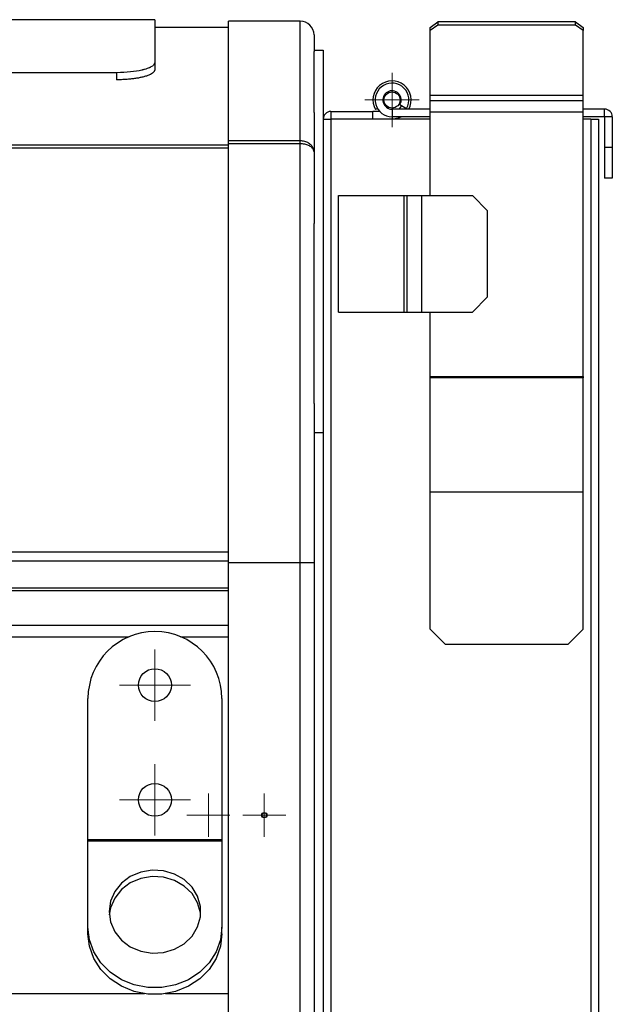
# Model space of a CAD drawing. Header units: millimetres. Extents: x 87 to 346, y 25 to 261.
# Tile 11 of 12: x 331 to 346, y 200 to 225. Entities that reach past the tile are written whole.
import ezdxf

# ---------------------------------------------------------------- set-up
doc = ezdxf.new("R2010")
doc.units = ezdxf.units.MM

# ---------------------------------------------------------------- blocks, each defined once
blk = doc.blocks.new('SW_CENTERMARKSYMBOL_2')
at = {"color": 0, "linetype": 'Continuous', "lineweight": 18}
for p, q in [((0, 0.5), (0, 0.93)), ((0, 0), (0, 0.5)), ((-0.5, 0), (-0.93, 0)), ((0, 0), (-0.5, 0)), ((0, 0), (0, -0.5)), ((0, 0), (0.5, 0)), ((0.5, 0), (0.93, 0)), ((0, -0.5), (0, -0.93))]:
    blk.add_line(p, q, dxfattribs=at)
blk = doc.blocks.new('SW_CENTERMARKSYMBOL_3')
at = {"color": 0, "linetype": 'Continuous', "lineweight": 18}
for p, q in [((0, 0.5), (0, 0.93)), ((0, 0), (0, 0.5)), ((-0.5, 0), (-0.93, 0)), ((0, 0), (-0.5, 0)), ((0, 0), (0, -0.5)), ((0, 0), (0.5, 0)), ((0.5, 0), (0.93, 0)), ((0, -0.5), (0, -0.93))]:
    blk.add_line(p, q, dxfattribs=at)
blk = doc.blocks.new('SW_CENTERMARKSYMBOL_4')
at = {"color": 0, "linetype": 'Continuous', "lineweight": 18}
for p, q in [((0, 0.5), (0, 0.563)), ((0, 0), (0, 0.5)), ((-0.5, 0), (-0.563, 0)), ((0, 0), (-0.5, 0)), ((0, 0), (0, -0.5)), ((0, 0), (0.5, 0)), ((0.5, 0), (0.563, 0)), ((0, -0.5), (0, -0.563))]:
    blk.add_line(p, q, dxfattribs=at)
blk = doc.blocks.new('SW_CENTERMARKSYMBOL_6')
at = {"color": 0, "linetype": 'Continuous', "lineweight": 18}
for p, q in [((0, 0.5), (0, 0.71)), ((0, 0), (0, 0.5)), ((-0.5, 0), (-0.71, 0)), ((0, 0), (-0.5, 0)), ((0, 0), (0, -0.5)), ((0, 0), (0.5, 0)), ((0.5, 0), (0.71, 0)), ((0, -0.5), (0, -0.71))]:
    blk.add_line(p, q, dxfattribs=at)
blk = doc.blocks.new('SW_CENTERMARKSYMBOL_7')
at = {"color": 0, "linetype": 'Continuous', "lineweight": 18}
for p, q in [((0, 0.5), (0, 0.563)), ((0, 0), (0, 0.5)), ((-0.5, 0), (-0.563, 0)), ((0, 0), (-0.5, 0)), ((0, 0), (0, -0.5)), ((0, 0), (0.5, 0)), ((0.5, 0), (0.563, 0)), ((0, -0.5), (0, -0.563))]:
    blk.add_line(p, q, dxfattribs=at)

msp = doc.modelspace()

# ---------------------------------------------------------------- linework, layer by layer
at = {"color": 7, "linetype": 'Continuous', "lineweight": 25}
for p, q in [((334.077, 225.256), (324.174, 225.256)), ((334.077, 225.256), (334.077, 224.133)), ((335.997, 225.056), (334.077, 225.056)), ((337.877, 225.216), (335.997, 225.216)), ((335.997, 222.089), (335.997, 225.216)), ((337.877, 222.089), (337.877, 225.216)), ((341.277, 225.054), (341.477, 225.196)), ((341.477, 225.111), (341.277, 224.969)), ((341.277, 224.969), (341.277, 225.054)), ((341.477, 225.196), (341.477, 225.111)), ((345.077, 225.196), (341.477, 225.196)), ((345.077, 225.111), (341.477, 225.111)), ((345.077, 225.111), (345.077, 225.196)), ((345.077, 225.196), (345.277, 225.054)), ((345.277, 224.969), (345.077, 225.111)), ((345.277, 225.054), (345.277, 224.969)), ((338.237, 224.856), (338.237, 224.427)), ((341.277, 223.272), (341.277, 224.969)), ((345.277, 223.272), (345.277, 224.969)), ((338.237, 224.456), (338.477, 224.456)), ((338.237, 222.825), (338.237, 224.427)), ((338.477, 224.456), (338.477, 222.656)), ((334.077, 224.133), (334.077, 223.944)), ((333.077, 223.87), (311.477, 223.87)), ((333.077, 223.87), (333.077, 223.683)), ((345.277, 223.272), (341.277, 223.272)), ((341.277, 223.136), (341.277, 223.272)), ((345.277, 223.136), (345.277, 223.272)), ((340.485, 223.036), (340.658, 222.936)), ((345.277, 223.136), (341.277, 223.136)), ((341.277, 222.841), (341.277, 223.136)), ((345.277, 222.841), (345.277, 223.136)), ((338.237, 222.825), (338.237, 221.798)), ((338.677, 222.856), (338.677, 222.656)), ((338.677, 222.856), (339.777, 222.856)), ((339.777, 222.656), (339.777, 222.856)), ((339.955, 222.856), (339.777, 222.856)), ((339.896, 222.936), (339.844, 222.906)), ((340.277, 222.916), (340.277, 222.716)), ((341.277, 222.916), (340.277, 222.916)), ((341.277, 222.716), (340.277, 222.716)), ((345.277, 222.841), (341.277, 222.841)), ((341.277, 220.656), (341.277, 222.841)), ((345.837, 222.916), (345.277, 222.916)), ((345.277, 215.925), (345.277, 222.841)), ((345.837, 222.716), (345.277, 222.716)), ((345.837, 222.716), (345.837, 222.916)), ((346.037, 222.716), (345.837, 222.716)), ((345.837, 222.716), (345.837, 221.916)), ((346.037, 222.716), (346.037, 221.916)), ((338.477, 222.656), (338.477, 220.034)), ((338.477, 222.656), (338.677, 222.656)), ((338.677, 222.656), (338.677, 186.256)), ((341.277, 222.656), (338.677, 222.656)), ((345.477, 222.656), (345.277, 222.656)), ((345.477, 222.656), (345.477, 186.456)), ((345.477, 222.656), (345.677, 222.656)), ((345.677, 222.656), (345.677, 186.456)), ((337.877, 222.089), (335.997, 222.089)), ((335.997, 222.012), (335.997, 222.089)), ((337.877, 222.012), (335.997, 222.012)), ((335.997, 211.056), (335.997, 222.012)), ((337.877, 222.012), (337.877, 222.089)), ((337.877, 211.056), (337.877, 222.012)), ((338.237, 221.798), (338.237, 219.929)), ((346.037, 221.916), (345.837, 221.916)), ((345.837, 221.916), (345.837, 221.116)), ((346.037, 221.916), (346.037, 221.116)), ((346.037, 221.116), (345.837, 221.116)), ((338.877, 220.656), (340.597, 220.656)), ((338.877, 217.608), (338.877, 220.656)), ((340.597, 217.608), (340.597, 220.656)), ((340.597, 220.656), (340.677, 220.656)), ((340.677, 217.608), (340.677, 220.656)), ((340.677, 220.656), (341.057, 220.656)), ((341.057, 217.608), (341.057, 220.656)), ((341.057, 220.656), (342.377, 220.656)), ((342.777, 220.256), (342.377, 220.656)), ((342.777, 218.008), (342.777, 220.256)), ((338.237, 215.218), (338.237, 219.929)), ((338.477, 220.034), (338.477, 214.456)), ((342.377, 217.608), (342.777, 218.008)), ((338.877, 217.608), (340.597, 217.608)), ((340.597, 217.608), (340.677, 217.608)), ((340.677, 217.608), (341.057, 217.608)), ((341.057, 217.608), (342.377, 217.608)), ((341.277, 215.925), (341.277, 217.608)), ((341.277, 215.925), (345.277, 215.925)), ((341.277, 215.894), (341.277, 215.925)), ((345.277, 215.894), (341.277, 215.894)), ((341.277, 212.905), (341.277, 215.894)), ((345.277, 215.925), (345.277, 215.894)), ((345.277, 212.905), (345.277, 215.894)), ((338.237, 215.218), (338.237, 211.056)), ((338.477, 214.456), (338.237, 214.456)), ((338.477, 214.456), (338.477, 194.456)), ((345.277, 212.905), (341.277, 212.905)), ((341.277, 209.316), (341.277, 212.905)), ((345.277, 209.316), (345.277, 212.905)), ((337.877, 211.056), (335.997, 211.056)), ((335.997, 197.856), (335.997, 211.056)), ((337.877, 197.856), (337.877, 211.056)), ((338.237, 211.056), (337.877, 211.056)), ((338.237, 211.056), (338.237, 197.856)), ((313.749, 209.422), (335.997, 209.422)), ((341.277, 209.316), (341.677, 208.916)), ((344.877, 208.916), (345.277, 209.316)), ((344.877, 208.916), (341.677, 208.916)), ((332.327, 203.816), (332.327, 207.506)), ((335.827, 207.506), (335.827, 203.816)), ((332.327, 203.782), (332.327, 203.816)), ((332.327, 203.816), (335.827, 203.816)), ((332.327, 201.525), (332.327, 203.782)), ((332.327, 203.782), (335.827, 203.782)), ((335.827, 203.816), (335.827, 203.782)), ((335.827, 203.782), (335.827, 201.525)), ((332.327, 201.356), (332.327, 201.525)), ((335.827, 201.356), (335.827, 201.525))]:
    msp.add_line(p, q, dxfattribs=at)
at = {"color": 1, "linetype": 'Continuous', "lineweight": 25}
for p, q in [((340.277, 222.716), (340.277, 222.656)), ((335.997, 221.973), (311.477, 221.973)), ((335.997, 221.896), (311.477, 221.896)), ((335.997, 211.33), (311.568, 211.33)), ((335.997, 211.095), (311.94, 211.095)), ((335.997, 210.391), (312.841, 210.391)), ((335.997, 210.324), (312.914, 210.324)), ((313.975, 209.122), (333.405, 209.122)), ((334.749, 209.122), (335.997, 209.122)), ((313.975, 199.79), (333.801, 199.79)), ((334.353, 199.79), (335.997, 199.79))]:
    msp.add_line(p, q, dxfattribs=at)
at = {"color": 7, "linetype": 'Continuous', "lineweight": 25, "flags": 128}
for points in [[(340.457, 222.916), (340.493, 222.948), (340.537, 223.006)], [(340.277, 222.656), (340.473, 222.696), (340.514, 222.716)], [(332.877, 201.933), (332.915, 201.663), (333.025, 201.409), (333.202, 201.189), (333.434, 201.015), (333.706, 200.899), (334.002, 200.848), (334.302, 200.865), (334.588, 200.949), (334.842, 201.095), (335.048, 201.294), (335.193, 201.533), (335.267, 201.797), (335.267, 202.07), (335.193, 202.334), (335.048, 202.572), (334.842, 202.771), (334.588, 202.917), (334.302, 203.002), (334.002, 203.019), (333.706, 202.968), (333.434, 202.851), (333.202, 202.678), (333.025, 202.457), (332.915, 202.204), (332.877, 201.933)], [(335.273, 201.849), (335.267, 201.9), (335.193, 202.165), (335.048, 202.403), (334.842, 202.602), (334.588, 202.748), (334.302, 202.832), (334.002, 202.85), (333.706, 202.798), (333.434, 202.682), (333.202, 202.509), (333.025, 202.288), (332.915, 202.035), (332.881, 201.849)], [(335.827, 201.525), (335.789, 201.196), (335.676, 200.88), (335.493, 200.593), (335.248, 200.347), (334.952, 200.152), (334.618, 200.017), (334.26, 199.948), (333.894, 199.948), (333.536, 200.017), (333.202, 200.152), (332.906, 200.347), (332.661, 200.593), (332.478, 200.88), (332.365, 201.196), (332.327, 201.525)], [(335.827, 201.356), (335.789, 201.027), (335.676, 200.711), (335.493, 200.424), (335.248, 200.178), (334.952, 199.983), (334.618, 199.848), (334.26, 199.779), (333.894, 199.779), (333.536, 199.848), (333.202, 199.983), (332.906, 200.178), (332.661, 200.424), (332.478, 200.711), (332.365, 201.027), (332.327, 201.356)]]:
    msp.add_lwpolyline(points, dxfattribs=at)
at = {"color": 7, "linetype": 'Continuous', "lineweight": 25}
for centre, radius in [((340.277, 223.156), 0.21), ((334.077, 207.856), 0.43), ((334.077, 204.856), 0.43), ((336.937, 204.456), 0.069), ((336.937, 204.456), 0.063), ((336.937, 204.456), 0.00929), ((336.937, 204.456), 0.00322)]:
    msp.add_circle(centre, radius, dxfattribs=at)
for centre, radius, start, end in [((337.877, 224.856), 0.36, 0, 90), ((340.277, 223.156), 0.5, 331.3146, 210), ((340.277, 223.156), 0.44, 330, 270), ((340.277, 223.156), 0.24, 330, 270), ((338.677, 222.656), 0.2, 90, 180), ((345.837, 222.716), 0.2, 0, 90), ((334.077, 207.506), 1.75, 360, 180)]:
    msp.add_arc(centre, radius, start, end, dxfattribs=at)
for points, knots in [([(334.077, 224.133), (334.061, 224.088), (334.027, 224.05), (333.968, 224.017), (333.961, 224.013), (333.953, 224.009), (333.952, 224.009), (333.95, 224.008), (333.949, 224.008), (333.946, 224.006), (333.944, 224.005), (333.937, 224.002), (333.933, 224), (333.911, 223.991), (333.891, 223.983), (333.851, 223.969), (333.829, 223.962), (333.795, 223.953), (333.783, 223.949), (333.765, 223.945), (333.759, 223.943), (333.75, 223.941), (333.747, 223.94), (333.742, 223.939), (333.741, 223.939), (333.738, 223.938), (333.738, 223.938), (333.736, 223.938), (333.735, 223.937), (333.561, 223.896), (333.341, 223.873), (333.077, 223.87)], [0, 0, 0, 0, 0.25, 0.25, 0.28125, 0.28125, 0.285156, 0.285156, 0.289062, 0.289062, 0.296875, 0.296875, 0.3125, 0.3125, 0.375, 0.375, 0.4375, 0.4375, 0.46875, 0.46875, 0.484375, 0.484375, 0.492188, 0.492188, 0.496094, 0.496094, 0.498047, 0.498047, 0.5, 0.5, 1, 1, 1, 1]), ([(334.077, 223.944), (334.075, 223.938), (334.071, 223.928), (334.062, 223.911), (334.052, 223.896), (334.039, 223.882), (334.026, 223.868), (334.01, 223.855), (333.992, 223.842), (333.973, 223.831), (333.947, 223.818), (333.915, 223.805), (333.875, 223.79), (333.831, 223.776), (333.785, 223.762), (333.723, 223.747), (333.644, 223.73), (333.545, 223.715), (333.439, 223.702), (333.325, 223.692), (333.203, 223.686), (333.12, 223.684), (333.077, 223.683)], [0, 0, 0, 0, 0.037366, 0.073105, 0.10729, 0.140002, 0.171334, 0.201394, 0.2303, 0.258188, 0.28521, 0.327326, 0.36968, 0.412484, 0.455942, 0.500251, 0.576251, 0.65414, 0.73475, 0.818836, 0.90706, 1, 1, 1, 1]), ([(338.237, 221.798), (338.237, 221.799), (338.237, 221.823), (338.228, 221.879), (338.184, 221.961), (338.101, 222.032), (337.996, 222.08), (337.917, 222.086), (337.877, 222.089)], [0, 0, 0, 0, 0.004047, 0.157763, 0.371265, 0.58104, 0.789976, 1, 1, 1, 1]), ([(338.237, 221.798), (338.237, 221.799), (338.237, 221.816), (338.228, 221.858), (338.184, 221.918), (338.101, 221.97), (337.996, 222.005), (337.917, 222.01), (337.877, 222.012)], [0, 0, 0, 0, 0.004047, 0.157762, 0.371264, 0.581041, 0.789974, 1, 1, 1, 1])]:
    msp.add_open_spline(points, degree=3, knots=knots, dxfattribs=at)

# ---------------------------------------------------------------- block references
at = {"color": 7, "linetype": 'Continuous', "lineweight": 18}
for name, p in [('SW_CENTERMARKSYMBOL_6', (340.277, 223.156)), ('SW_CENTERMARKSYMBOL_3', (334.077, 207.856)), ('SW_CENTERMARKSYMBOL_2', (334.077, 204.856)), ('SW_CENTERMARKSYMBOL_7', (335.477, 204.456)), ('SW_CENTERMARKSYMBOL_4', (336.937, 204.456))]:
    msp.add_blockref(name, p, dxfattribs=at)

doc.saveas('drawing.dxf')
